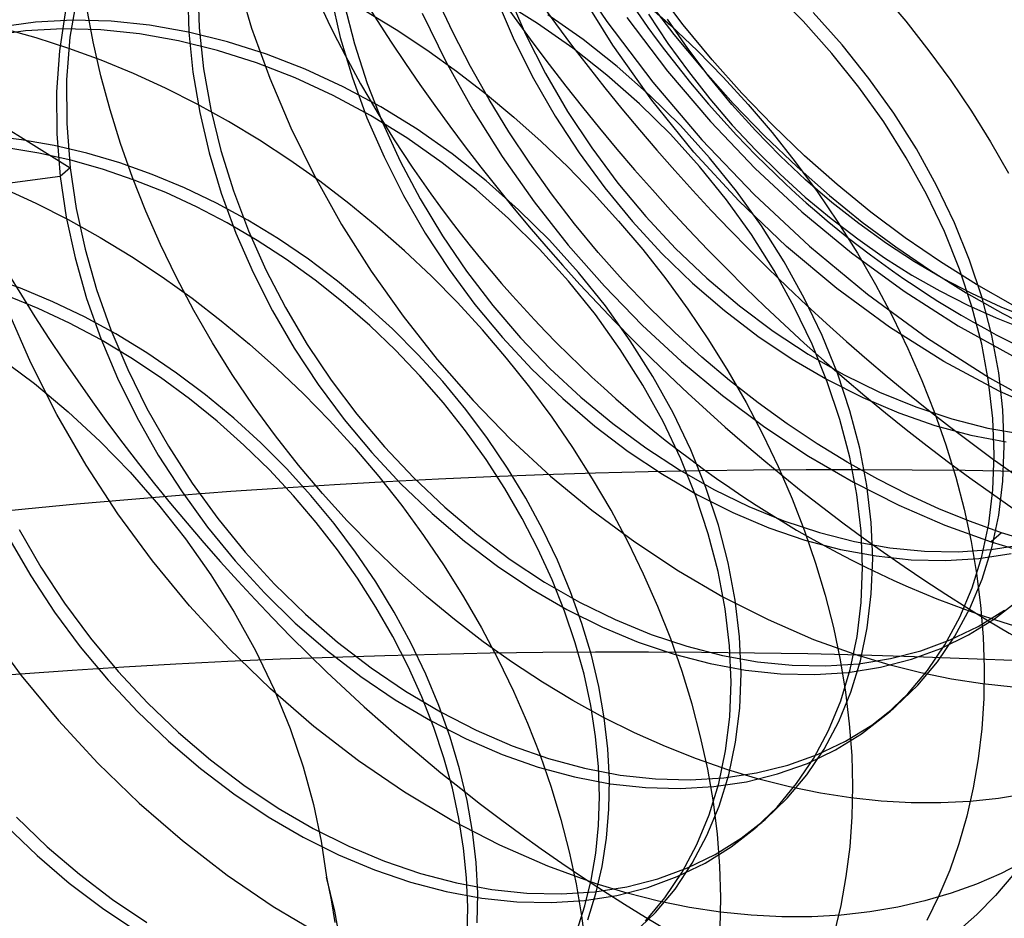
# Model space of a CAD drawing. Header units: millimetres. Extents: x -24 to 80, y -43 to 164.
# Tile 116 of 223: x 3.52 to 5.39, y 119.96 to 121.67. Entities that reach past the tile are written whole.
import ezdxf

# ---------------------------------------------------------------- set-up
doc = ezdxf.new("R2010")
doc.units = ezdxf.units.MM
doc.layers.add('MAIN-1', color=7, linetype='Continuous')
doc.layers.add('MAIN-2', color=7, linetype='Continuous')

msp = doc.modelspace()

# ---------------------------------------------------------------- linework, layer by layer
at = {"layer": 'MAIN-1'}
for centre, major_axis, start_param, end_param in [((10.2489, 101.4321), (-15.7117, 18.1423), -0.749019, -0.179729), ((9.8489, 101.0857), (15.7117, -18.1423), 2.392574, 2.961864), ((9.8489, 101.0857), (-14.0751, 16.2525), -0.719135, 0.00002)]:
    msp.add_ellipse(centre, major_axis=major_axis, ratio=0.75, start_param=start_param, end_param=end_param, dxfattribs=at)
at = {"layer": 'MAIN-2'}
for p, q in [((4.5587, 121.7839), (4.6395, 121.6636)), ((3.9363, 121.7468), (3.965, 121.6507)), ((3.8439, 121.7182), (3.846, 121.6431)), ((3.8629, 121.7273), (3.8657, 121.651)), ((4.4525, 121.715), (4.4855, 121.639)), ((4.6509, 121.6181), (4.5841, 121.7259)), ((4.7848, 121.657), (4.7325, 121.7261)), ((5.0124, 121.6638), (4.954, 121.7219)), ((5.1616, 121.7181), (5.2076, 121.6637)), ((3.6333, 121.7118), (3.6201, 121.6335)), ((4.1158, 121.7095), (4.1335, 121.6328)), ((4.141, 121.6968), (4.1605, 121.6211)), ((4.3481, 121.6419), (4.3178, 121.7065)), ((4.4316, 121.703), (4.4638, 121.6281)), ((4.5083, 121.6596), (4.4391, 121.7024)), ((4.7089, 121.7018), (4.761, 121.6557)), ((4.715, 121.707), (4.7668, 121.6389)), ((3.6118, 121.6839), (3.6, 121.6079)), ((3.6641, 121.6245), (3.6522, 121.6893)), ((4.1803, 121.6843), (4.2396, 121.648)), ((4.2889, 121.6791), (4.3343, 121.5863)), ((4.7188, 121.6774), (4.7557, 121.6218)), ((5.0865, 121.6192), (5.0315, 121.6803)), ((3.5547, 121.6619), (3.4854, 121.6527)), ((3.6257, 121.6657), (3.5547, 121.6619)), ((3.6981, 121.6638), (3.6257, 121.6657)), ((3.7714, 121.6563), (3.6981, 121.6638)), ((4.5754, 121.6125), (4.5083, 121.6596)), ((4.5945, 121.6291), (4.5274, 121.6761)), ((4.6395, 121.6636), (4.7269, 121.5483)), ((4.6776, 121.6712), (4.755, 121.569)), ((4.7934, 121.612), (4.7548, 121.6678)), ((5.0673, 121.6026), (5.0124, 121.6638)), ((5.2076, 121.6637), (5.2514, 121.6079)), ((3.5355, 121.6454), (3.4662, 121.6361)), ((3.5562, 121.6321), (3.4944, 121.6492)), ((3.6066, 121.6491), (3.5355, 121.6454)), ((3.6789, 121.6473), (3.6066, 121.6491)), ((3.7523, 121.6398), (3.6789, 121.6473)), ((3.8263, 121.6268), (3.7523, 121.6398)), ((3.8454, 121.6433), (3.7714, 121.6563)), ((3.9196, 121.625), (3.8454, 121.6433)), ((3.846, 121.6431), (3.8536, 121.5671)), ((3.8657, 121.651), (3.874, 121.5737)), ((3.965, 121.6507), (3.9995, 121.5555)), ((4.2396, 121.648), (4.2977, 121.6095)), ((4.3809, 121.5781), (4.3481, 121.6419)), ((4.761, 121.6557), (4.8116, 121.6076)), ((4.8395, 121.5905), (4.7848, 121.657)), ((3.6179, 121.6122), (3.5562, 121.6321)), ((3.6201, 121.6335), (3.6137, 121.5527)), ((3.6788, 121.5599), (3.6641, 121.6245)), ((3.9004, 121.6084), (3.8263, 121.6268)), ((3.9935, 121.6015), (3.9196, 121.625)), ((4.1335, 121.6328), (4.1564, 121.5564)), ((4.1605, 121.6211), (4.1848, 121.5458)), ((4.4638, 121.6281), (4.5006, 121.5548)), ((4.4855, 121.639), (4.5231, 121.5648)), ((4.6591, 121.5781), (4.5945, 121.6291)), ((4.7557, 121.6218), (4.7946, 121.5681)), ((4.7668, 121.6389), (4.8218, 121.5725)), ((3.6, 121.6079), (3.5944, 121.5298)), ((3.6794, 121.5896), (3.6179, 121.6122)), ((3.9744, 121.5849), (3.9004, 121.6084)), ((4.2977, 121.6095), (4.3544, 121.5689)), ((4.64, 121.5616), (4.5754, 121.6125)), ((4.725, 121.514), (4.6509, 121.6181)), ((4.8342, 121.558), (4.7934, 121.612)), ((4.8116, 121.6076), (4.8607, 121.5576)), ((5.1185, 121.5387), (5.0673, 121.6026)), ((5.1376, 121.5553), (5.0865, 121.6192)), ((5.2514, 121.6079), (5.2929, 121.5511)), ((3.7407, 121.5644), (3.6794, 121.5896)), ((4.0477, 121.5563), (3.9744, 121.5849)), ((4.0669, 121.5729), (3.9935, 121.6015)), ((4.3343, 121.5863), (4.3851, 121.4955)), ((4.8962, 121.5269), (4.8395, 121.5905)), ((3.8536, 121.5671), (3.8665, 121.4905)), ((3.874, 121.5737), (3.8878, 121.496)), ((4.1392, 121.5395), (4.0669, 121.5729)), ((4.3544, 121.5689), (4.4095, 121.5263)), ((4.4161, 121.5154), (4.3809, 121.5781)), ((4.5231, 121.5648), (4.5651, 121.4927)), ((4.721, 121.5236), (4.6591, 121.5781)), ((4.755, 121.569), (4.8367, 121.4734)), ((4.7946, 121.5681), (4.8354, 121.5164)), ((4.8218, 121.5725), (4.8798, 121.5078)), ((3.6137, 121.5527), (3.6139, 121.4697)), ((3.6962, 121.4956), (3.6788, 121.5599)), ((3.8014, 121.5365), (3.7407, 121.5644)), ((3.9995, 121.5555), (4.0396, 121.4615)), ((4.1201, 121.5229), (4.0477, 121.5563)), ((4.1564, 121.5564), (4.1842, 121.4806)), ((4.5006, 121.5548), (4.5417, 121.4833)), ((4.7019, 121.507), (4.64, 121.5616)), ((4.7269, 121.5483), (4.8203, 121.4387)), ((4.8771, 121.506), (4.8342, 121.558)), ((4.8607, 121.5576), (4.9081, 121.5058)), ((5.1847, 121.4892), (5.1376, 121.5553)), ((5.2929, 121.5511), (5.332, 121.4932)), ((3.5944, 121.5298), (3.595, 121.4498)), ((3.8617, 121.5061), (3.8014, 121.5365)), ((4.2102, 121.5014), (4.1392, 121.5395)), ((4.1848, 121.5458), (4.2139, 121.4714)), ((5.1656, 121.4726), (5.1185, 121.5387)), ((3.3945, 121.5261), (3.6207, 121.3852)), ((4.191, 121.4848), (4.1201, 121.5229)), ((4.4095, 121.5263), (4.463, 121.4818)), ((4.4536, 121.4539), (4.4161, 121.5154)), ((4.7797, 121.4656), (4.721, 121.5236)), ((4.8052, 121.4151), (4.725, 121.514)), ((4.8354, 121.5164), (4.878, 121.4667)), ((4.9548, 121.4662), (4.8962, 121.5269)), ((3.7162, 121.4314), (3.6962, 121.4956)), ((3.9213, 121.4732), (3.8617, 121.5061)), ((3.8665, 121.4905), (3.8845, 121.4138)), ((3.8878, 121.496), (3.9068, 121.4185)), ((4.2793, 121.4587), (4.2102, 121.5014)), ((4.3851, 121.4955), (4.4409, 121.4069)), ((4.5651, 121.4927), (4.6111, 121.4231)), ((4.7605, 121.4491), (4.7019, 121.507)), ((4.9219, 121.456), (4.8771, 121.506)), ((4.8798, 121.5078), (4.94, 121.4457)), ((4.9081, 121.5058), (4.9537, 121.4522)), ((5.332, 121.4932), (5.3686, 121.4346)), ((3.9801, 121.4377), (3.9213, 121.4732)), ((4.1842, 121.4806), (4.2167, 121.406)), ((4.2601, 121.4421), (4.191, 121.4848)), ((4.2139, 121.4714), (4.2475, 121.3981)), ((4.463, 121.4818), (4.515, 121.4354)), ((4.5417, 121.4833), (4.5869, 121.414)), ((4.8367, 121.4734), (4.9217, 121.3844)), ((5.2085, 121.4046), (5.1656, 121.4726)), ((5.2277, 121.4212), (5.1847, 121.4892)), ((3.6139, 121.4697), (3.6206, 121.3852)), ((4.0396, 121.4615), (4.0852, 121.3688)), ((4.3462, 121.4117), (4.2793, 121.4587)), ((4.4932, 121.394), (4.4536, 121.4539)), ((4.8349, 121.4047), (4.7797, 121.4656)), ((4.878, 121.4667), (4.9224, 121.419)), ((4.9686, 121.4083), (4.9219, 121.456)), ((5.0151, 121.4083), (4.9548, 121.4662)), ((3.5278, 121.4389), (3.466, 121.446)), ((3.59, 121.428), (3.5278, 121.4389)), ((3.595, 121.4498), (3.6016, 121.3687)), ((4.0379, 121.3998), (3.9801, 121.4377)), ((4.3271, 121.3951), (4.2601, 121.4421)), ((4.515, 121.4354), (4.5655, 121.387)), ((4.8157, 121.3881), (4.7605, 121.4491)), ((4.8203, 121.4387), (4.9196, 121.3348)), ((4.94, 121.4457), (5.0013, 121.3871)), ((4.9537, 121.4522), (4.9974, 121.3971)), ((5.3686, 121.4346), (5.4028, 121.3753)), ((3.5608, 121.4135), (3.5, 121.4236)), ((3.6523, 121.4133), (3.59, 121.428)), ((3.7389, 121.3673), (3.7162, 121.4314)), ((3.9068, 121.4185), (3.9308, 121.3415)), ((4.6111, 121.4231), (4.6608, 121.3563)), ((4.8905, 121.3226), (4.8052, 121.4151)), ((4.9224, 121.419), (4.9687, 121.3734)), ((5.2661, 121.3517), (5.2277, 121.4212)), ((3.6216, 121.3999), (3.5608, 121.4135)), ((3.6822, 121.3827), (3.6216, 121.3999)), ((3.7146, 121.395), (3.6523, 121.4133)), ((3.8845, 121.4138), (3.9075, 121.3373)), ((4.0945, 121.3598), (4.0379, 121.3998)), ((4.2167, 121.406), (4.2537, 121.3328)), ((4.2475, 121.3981), (4.2855, 121.3264)), ((4.4106, 121.3606), (4.3462, 121.4117)), ((4.4409, 121.4069), (4.5016, 121.3211)), ((4.5869, 121.414), (4.6358, 121.3474)), ((4.8862, 121.3411), (4.8349, 121.4047)), ((5.017, 121.3628), (4.9686, 121.4083)), ((4.9974, 121.3971), (5.039, 121.3404)), ((5.0772, 121.3535), (5.0151, 121.4083)), ((5.247, 121.3351), (5.2085, 121.4046)), ((3.6207, 121.3852), (3.6016, 121.3687)), ((3.6207, 121.3852), (3.6322, 121.3082)), ((3.7423, 121.3622), (3.6822, 121.3827)), ((3.7765, 121.373), (3.7146, 121.395)), ((4.3915, 121.344), (4.3271, 121.3951)), ((4.5348, 121.3358), (4.4932, 121.394)), ((4.5655, 121.387), (4.6146, 121.3365)), ((4.8671, 121.3245), (4.8157, 121.3881)), ((4.9217, 121.3844), (5.0103, 121.3017)), ((5.0013, 121.3871), (5.0627, 121.3328)), ((3.6016, 121.3687), (3.1444, 121.3095)), ((3.6016, 121.3687), (3.6131, 121.2917)), ((3.7641, 121.3034), (3.7389, 121.3673)), ((3.8019, 121.3383), (3.7423, 121.3622)), ((3.8379, 121.3474), (3.7765, 121.373)), ((4.0852, 121.3688), (4.1361, 121.2778)), ((4.1498, 121.3176), (4.0945, 121.3598)), ((4.4722, 121.3059), (4.4106, 121.3606)), ((4.9687, 121.3734), (5.0166, 121.3299)), ((5.0671, 121.3198), (5.017, 121.3628)), ((3.4935, 121.3469), (3.5553, 121.3183)), ((3.8985, 121.3185), (3.8379, 121.3474)), ((3.9308, 121.3415), (3.9594, 121.2659)), ((4.4531, 121.2893), (4.3915, 121.344)), ((4.6358, 121.3474), (4.6882, 121.2837)), ((4.6608, 121.3563), (4.7137, 121.2928)), ((4.9334, 121.2751), (4.8862, 121.3411)), ((5.039, 121.3404), (5.0784, 121.2825)), ((5.1409, 121.3015), (5.0772, 121.3535)), ((5.2998, 121.2811), (5.2661, 121.3517)), ((3.8607, 121.3113), (3.8019, 121.3383)), ((3.9075, 121.3373), (3.9353, 121.2616)), ((4.2537, 121.3328), (4.2948, 121.2615)), ((4.2855, 121.3264), (4.3275, 121.2565)), ((4.5783, 121.2793), (4.5348, 121.3358)), ((4.6146, 121.3365), (4.6621, 121.2842)), ((4.9143, 121.2585), (4.8671, 121.3245)), ((4.981, 121.2363), (4.8905, 121.3226)), ((4.9196, 121.3348), (5.0246, 121.2369)), ((5.0166, 121.3299), (5.0658, 121.2889)), ((5.0627, 121.3328), (5.1248, 121.2824)), ((5.2807, 121.2646), (5.247, 121.3351)), ((3.5553, 121.3183), (3.6166, 121.2871)), ((3.6322, 121.3082), (3.6489, 121.231)), ((3.792, 121.2399), (3.7641, 121.3034)), ((3.9187, 121.281), (3.8607, 121.3113)), ((3.958, 121.2861), (3.8985, 121.3185)), ((4.2035, 121.2735), (4.1498, 121.3176)), ((4.5307, 121.2478), (4.4722, 121.3059)), ((4.5016, 121.3211), (4.5665, 121.2387)), ((5.1183, 121.2794), (5.0671, 121.3198)), ((3.6131, 121.2917), (3.6298, 121.2145)), ((3.6166, 121.2871), (3.6772, 121.2533)), ((4.0163, 121.2506), (3.958, 121.2861)), ((4.5116, 121.2312), (4.4531, 121.2893)), ((4.6621, 121.2842), (4.7079, 121.2301)), ((4.7137, 121.2928), (4.77, 121.2325)), ((5.0103, 121.3017), (5.1045, 121.2239)), ((5.0658, 121.2889), (5.1161, 121.2505)), ((5.2064, 121.2526), (5.1409, 121.3015)), ((3.9757, 121.2476), (3.9187, 121.281)), ((3.9594, 121.2659), (3.9923, 121.192)), ((4.1361, 121.2778), (4.192, 121.1892)), ((4.2557, 121.2275), (4.2035, 121.2735)), ((4.6234, 121.2248), (4.5783, 121.2793)), ((4.6882, 121.2837), (4.7437, 121.2233)), ((4.9763, 121.2071), (4.9334, 121.2751)), ((5.0784, 121.2825), (5.1155, 121.2235)), ((5.1707, 121.2418), (5.1183, 121.2794)), ((5.1248, 121.2824), (5.1885, 121.2351)), ((5.3286, 121.2099), (5.2998, 121.2811)), ((3.6772, 121.2533), (3.7367, 121.2169)), ((3.9353, 121.2616), (3.9678, 121.1869)), ((4.0316, 121.2111), (3.9757, 121.2476)), ((4.0731, 121.2119), (4.0163, 121.2506)), ((4.2948, 121.2615), (4.34, 121.1925)), ((4.3275, 121.2565), (4.3734, 121.189)), ((4.5857, 121.1868), (4.5307, 121.2478)), ((4.9572, 121.1906), (4.9143, 121.2585)), ((5.1161, 121.2505), (5.1672, 121.2148)), ((5.2735, 121.2066), (5.2064, 121.2526)), ((5.3095, 121.1933), (5.2807, 121.2646)), ((3.6489, 121.231), (3.6708, 121.1541)), ((3.8224, 121.177), (3.792, 121.2399)), ((4.5666, 121.1702), (4.5116, 121.2312)), ((4.5665, 121.2387), (4.6351, 121.1605)), ((4.7079, 121.2301), (4.7517, 121.1744)), ((4.77, 121.2325), (4.8294, 121.1759)), ((5.0766, 121.1562), (4.981, 121.2363)), ((5.0246, 121.2369), (5.1348, 121.1456)), ((5.224, 121.2071), (5.1707, 121.2418)), ((5.1885, 121.2351), (5.2544, 121.1902)), ((3.6298, 121.2145), (3.6517, 121.1375)), ((3.7367, 121.2169), (3.7951, 121.1783)), ((4.086, 121.1718), (4.0316, 121.2111)), ((4.1283, 121.1704), (4.0731, 121.2119)), ((4.3065, 121.1795), (4.2557, 121.2275)), ((4.6702, 121.1722), (4.6234, 121.2248)), ((4.7437, 121.2233), (4.8022, 121.1667)), ((5.1045, 121.2239), (5.2045, 121.1509)), ((5.1155, 121.2235), (5.15, 121.1637)), ((5.1672, 121.2148), (5.2192, 121.1819)), ((5.3523, 121.1383), (5.3286, 121.2099)), ((3.9923, 121.192), (4.0294, 121.1201)), ((4.34, 121.1925), (4.389, 121.1262)), ((5.0147, 121.1376), (4.9763, 121.2071)), ((5.2781, 121.1754), (5.224, 121.2071)), ((5.3419, 121.1639), (5.2735, 121.2066)), ((5.3332, 121.1218), (5.3095, 121.1933)), ((3.5259, 121.1567), (3.464, 121.1787)), ((3.7951, 121.1783), (3.852, 121.1376)), ((3.8553, 121.1147), (3.8224, 121.177)), ((3.9678, 121.1869), (4.0047, 121.1138)), ((4.192, 121.1892), (4.2526, 121.1035)), ((4.3558, 121.1295), (4.3065, 121.1795)), ((4.3734, 121.189), (4.4229, 121.1242)), ((4.6371, 121.1231), (4.5857, 121.1868)), ((4.7186, 121.1215), (4.6702, 121.1722)), ((4.7517, 121.1744), (4.7934, 121.1173)), ((4.8294, 121.1759), (4.8916, 121.1233)), ((4.9956, 121.1211), (4.9572, 121.1906)), ((5.2192, 121.1819), (5.2719, 121.1519)), ((5.2544, 121.1902), (5.3224, 121.1478)), ((5.3329, 121.1466), (5.2781, 121.1754)), ((3.5873, 121.1311), (3.5259, 121.1567)), ((3.6708, 121.1541), (3.6978, 121.0778)), ((4.1387, 121.13), (4.086, 121.1718)), ((4.1815, 121.1262), (4.1283, 121.1704)), ((4.6179, 121.1066), (4.5666, 121.1702)), ((4.6351, 121.1605), (4.7068, 121.0868)), ((4.8022, 121.1667), (4.8632, 121.1142)), ((5.1765, 121.083), (5.0766, 121.1562)), ((5.15, 121.1637), (5.1821, 121.1033)), ((5.411, 121.1249), (5.3419, 121.1639)), ((3.5599, 121.1183), (3.4997, 121.1429)), ((3.6517, 121.1375), (3.6787, 121.0612)), ((3.852, 121.1376), (3.9074, 121.0951)), ((5.0485, 121.0671), (5.0147, 121.1376)), ((5.1348, 121.1456), (5.249, 121.0619)), ((5.2045, 121.1509), (5.3072, 121.0851)), ((5.2719, 121.1519), (5.3251, 121.1246)), ((5.3224, 121.1478), (5.3916, 121.1086)), ((5.3883, 121.121), (5.3329, 121.1466)), ((5.3707, 121.0669), (5.3523, 121.1383)), ((3.6194, 121.0904), (3.5599, 121.1183)), ((3.6479, 121.1022), (3.5873, 121.1311)), ((4.0294, 121.1201), (4.0707, 121.0502)), ((4.1894, 121.0858), (4.1387, 121.13)), ((4.2328, 121.0796), (4.1815, 121.1262)), ((4.4035, 121.0777), (4.3558, 121.1295)), ((4.389, 121.1262), (4.4415, 121.063)), ((4.4229, 121.1242), (4.4757, 121.0626)), ((4.6843, 121.0572), (4.6371, 121.1231)), ((4.7686, 121.0728), (4.7186, 121.1215)), ((4.7934, 121.1173), (4.8328, 121.059)), ((4.8916, 121.1233), (4.9559, 121.0752)), ((5.0294, 121.0505), (4.9956, 121.1211)), ((5.3251, 121.1246), (5.3789, 121.1004)), ((5.3516, 121.0504), (5.3332, 121.1218)), ((5.444, 121.0985), (5.3883, 121.121)), ((3.5458, 121.0151), (3.5023, 121.1154)), ((3.7075, 121.0699), (3.6479, 121.1022)), ((3.8906, 121.0534), (3.8553, 121.1147)), ((4.0047, 121.1138), (4.046, 121.0427)), ((4.2526, 121.1035), (4.3173, 121.0214)), ((4.6652, 121.0407), (4.6179, 121.1066)), ((4.8632, 121.1142), (4.9265, 121.0659)), ((5.1821, 121.1033), (5.2115, 121.0425)), ((5.3789, 121.1004), (5.4329, 121.0791)), ((5.3916, 121.1086), (5.461, 121.0733)), ((3.678, 121.0592), (3.6194, 121.0904)), ((3.9074, 121.0951), (3.961, 121.0508)), ((4.2381, 121.0392), (4.1894, 121.0858)), ((4.2817, 121.0306), (4.2328, 121.0796)), ((4.7068, 121.0868), (4.7817, 121.0175)), ((5.2796, 121.0178), (5.1765, 121.083)), ((5.3072, 121.0851), (5.4104, 121.0284)), ((3.6787, 121.0612), (3.7106, 120.9859)), ((3.6978, 121.0778), (3.7297, 121.0025)), ((3.7658, 121.0344), (3.7075, 121.0699)), ((4.4494, 121.0241), (4.4035, 121.0777)), ((4.4415, 121.063), (4.4973, 121.0032)), ((4.4757, 121.0626), (4.5316, 121.0045)), ((4.82, 121.0261), (4.7686, 121.0728)), ((4.9265, 121.0659), (4.9917, 121.0222)), ((4.9559, 121.0752), (5.022, 121.0318)), ((5.0775, 120.9958), (5.0485, 121.0671)), ((5.249, 121.0619), (5.3665, 120.9864)), ((5.3839, 120.996), (5.3707, 121.0669)), ((3.7357, 121.0248), (3.678, 121.0592)), ((3.9283, 120.9931), (3.8906, 121.0534)), ((3.961, 121.0508), (4.0131, 121.0045)), ((4.046, 121.0427), (4.0914, 120.9739)), ((4.0707, 121.0502), (4.1161, 120.9825)), ((4.7273, 120.9894), (4.6843, 121.0572)), ((4.8328, 121.059), (4.8698, 120.9998)), ((5.0583, 120.9792), (5.0294, 121.0505)), ((5.2115, 121.0425), (5.2382, 120.9815)), ((5.3647, 120.9795), (5.3516, 121.0504)), ((3.483, 121.0274), (3.5529, 120.9756)), ((3.7921, 120.9873), (3.7357, 121.0248)), ((3.8227, 120.9958), (3.7658, 121.0344)), ((4.2848, 120.9902), (4.2381, 121.0392)), ((4.3282, 120.9795), (4.2817, 121.0306)), ((4.4935, 120.9689), (4.4494, 121.0241)), ((4.7081, 120.9729), (4.6652, 121.0407)), ((4.8729, 120.9815), (4.82, 121.0261)), ((5.022, 121.0318), (5.0894, 120.9932)), ((3.5954, 120.9167), (3.5458, 121.0151)), ((4.0131, 121.0045), (4.0637, 120.9562)), ((4.3173, 121.0214), (4.3857, 120.9434)), ((4.5316, 121.0045), (4.5901, 120.9501)), ((4.7817, 121.0175), (4.8595, 120.9528)), ((4.9917, 121.0222), (5.0582, 120.9832)), ((5.385, 120.961), (5.2796, 121.0178)), ((3.7106, 120.9859), (3.7471, 120.9121)), ((3.7297, 121.0025), (3.7662, 120.9286)), ((3.8469, 120.947), (3.7921, 120.9873)), ((3.8778, 120.9543), (3.8227, 120.9958)), ((3.9683, 120.9341), (3.9283, 120.9931)), ((4.3293, 120.939), (4.2848, 120.9902)), ((4.4973, 121.0032), (4.5559, 120.9471)), ((4.7656, 120.9201), (4.7273, 120.9894)), ((4.8698, 120.9998), (4.9042, 120.9397)), ((5.1015, 120.9242), (5.0775, 120.9958)), ((5.0894, 120.9932), (5.1576, 120.9597)), ((5.3665, 120.9864), (5.4869, 120.9194)), ((5.3918, 120.9261), (5.3839, 120.996)), ((3.5529, 120.9756), (3.617, 120.9218)), ((4.0914, 120.9739), (4.1406, 120.9078)), ((4.1161, 120.9825), (4.1652, 120.9175)), ((4.372, 120.9265), (4.3282, 120.9795)), ((4.5356, 120.9121), (4.4935, 120.9689)), ((4.7464, 120.9035), (4.7081, 120.9729)), ((4.9271, 120.9392), (4.8729, 120.9815)), ((5.0582, 120.9832), (5.1258, 120.949)), ((5.0823, 120.9076), (5.0583, 120.9792)), ((5.2382, 120.9815), (5.2623, 120.9205)), ((5.3727, 120.9095), (5.3647, 120.9795)), ((3.9311, 120.9102), (3.8778, 120.9543)), ((4.0637, 120.9562), (4.1129, 120.9058)), ((4.5901, 120.9501), (4.6509, 120.8998)), ((4.8595, 120.9528), (4.94, 120.8929)), ((5.1258, 120.949), (5.194, 120.92)), ((5.1576, 120.9597), (5.2263, 120.9315)), ((5.4918, 120.9131), (5.385, 120.961)), ((3.8997, 120.9042), (3.8469, 120.947)), ((4.0103, 120.8766), (3.9683, 120.9341)), ((4.3712, 120.886), (4.3293, 120.939)), ((4.3857, 120.9434), (4.4576, 120.8697)), ((4.5559, 120.9471), (4.6171, 120.8949)), ((4.9042, 120.9397), (4.936, 120.8791)), ((4.9824, 120.8991), (4.9271, 120.9392)), ((5.2263, 120.9315), (5.295, 120.9086)), ((3.6507, 120.8209), (3.5954, 120.9167)), ((3.617, 120.9218), (3.6773, 120.8658)), ((3.7471, 120.9121), (3.7879, 120.84)), ((3.7662, 120.9286), (3.8071, 120.8566)), ((4.1652, 120.9175), (4.2177, 120.8554)), ((4.4129, 120.8717), (4.372, 120.9265)), ((4.5754, 120.8541), (4.5356, 120.9121)), ((4.7991, 120.8496), (4.7656, 120.9201)), ((5.1203, 120.8528), (5.1015, 120.9242)), ((5.194, 120.92), (5.2624, 120.8961)), ((5.2623, 120.9205), (5.2836, 120.8594)), ((5.3945, 120.8574), (5.3918, 120.9261)), ((3.9504, 120.859), (3.8997, 120.9042)), ((3.9823, 120.8635), (3.9311, 120.9102)), ((4.1129, 120.9058), (4.1606, 120.8534)), ((4.1406, 120.9078), (4.1934, 120.8448)), ((4.6171, 120.8949), (4.6804, 120.8469)), ((4.6509, 120.8998), (4.7135, 120.8536)), ((4.78, 120.833), (4.7464, 120.9035)), ((4.94, 120.8929), (5.0229, 120.838)), ((5.0389, 120.8615), (4.9824, 120.8991)), ((5.1012, 120.8362), (5.0823, 120.9076)), ((5.2624, 120.8961), (5.3307, 120.8777)), ((5.295, 120.9086), (5.3634, 120.8912)), ((5.3753, 120.8409), (5.3727, 120.9095)), ((4.0542, 120.8208), (4.0103, 120.8766)), ((4.4103, 120.8316), (4.3712, 120.886)), ((4.936, 120.8791), (4.9651, 120.8182)), ((5.3307, 120.8777), (5.3983, 120.8649)), ((5.3634, 120.8912), (5.4309, 120.8795)), ((3.6773, 120.8658), (3.7343, 120.8072)), ((3.8071, 120.8566), (3.852, 120.7868)), ((3.9988, 120.8118), (3.9504, 120.859)), ((4.0312, 120.8144), (3.9823, 120.8635)), ((4.2177, 120.8554), (4.2733, 120.7965)), ((4.4509, 120.8154), (4.4129, 120.8717)), ((4.4576, 120.8697), (4.5329, 120.8002)), ((4.6128, 120.795), (4.5754, 120.8541)), ((5.0961, 120.8264), (5.0389, 120.8615)), ((5.2836, 120.8594), (5.3023, 120.7982)), ((5.3919, 120.7906), (5.3945, 120.8574)), ((3.7879, 120.84), (3.8329, 120.7702)), ((4.1606, 120.8534), (4.2064, 120.7994)), ((4.1934, 120.8448), (4.2493, 120.785)), ((4.6804, 120.8469), (4.7455, 120.8034)), ((4.7135, 120.8536), (4.7777, 120.8118)), ((4.8278, 120.7783), (4.7991, 120.8496)), ((5.0229, 120.838), (5.1079, 120.7885)), ((5.1147, 120.7653), (5.1012, 120.8362)), ((5.1338, 120.7819), (5.1203, 120.8528)), ((5.3728, 120.774), (5.3753, 120.8409)), ((3.7112, 120.7282), (3.6507, 120.8209)), ((4.0998, 120.767), (4.0542, 120.8208)), ((4.4462, 120.7762), (4.4103, 120.8316)), ((4.8087, 120.7618), (4.78, 120.833)), ((4.9651, 120.8182), (4.9915, 120.7571)), ((5.1541, 120.794), (5.0961, 120.8264)), ((3.7343, 120.8072), (3.7883, 120.7456)), ((4.0447, 120.7627), (3.9988, 120.8118)), ((4.0778, 120.7633), (4.0312, 120.8144)), ((4.2064, 120.7994), (4.2501, 120.7439)), ((4.4858, 120.7579), (4.4509, 120.8154)), ((4.5329, 120.8002), (4.6114, 120.7352)), ((4.7455, 120.8034), (4.8119, 120.7645)), ((4.7777, 120.8118), (4.843, 120.7746)), ((5.3023, 120.7982), (5.3182, 120.7371)), ((3.852, 120.7868), (3.9008, 120.7196)), ((4.2493, 120.785), (4.3079, 120.7289)), ((4.2733, 120.7965), (4.3318, 120.7411)), ((4.6477, 120.7352), (4.6128, 120.795)), ((5.1079, 120.7885), (5.1942, 120.7447)), ((5.1419, 120.712), (5.1338, 120.7819)), ((5.2125, 120.7644), (5.1541, 120.794)), ((5.3841, 120.7258), (5.3919, 120.7906)), ((3.8329, 120.7702), (3.8816, 120.703)), ((4.0879, 120.712), (4.0447, 120.7627)), ((4.1216, 120.7103), (4.0778, 120.7633)), ((4.1468, 120.7152), (4.0998, 120.767)), ((4.4791, 120.7196), (4.4462, 120.7762)), ((4.8324, 120.6902), (4.8087, 120.7618)), ((4.8119, 120.7645), (4.8793, 120.7306)), ((4.8515, 120.7068), (4.8278, 120.7783)), ((4.843, 120.7746), (4.9093, 120.7422)), ((5.1227, 120.6954), (5.1147, 120.7653)), ((5.2712, 120.7375), (5.2125, 120.7644)), ((5.3649, 120.7093), (5.3728, 120.774)), ((3.7883, 120.7456), (3.8395, 120.6808)), ((4.2501, 120.7439), (4.2916, 120.6872)), ((4.5176, 120.6994), (4.4858, 120.7579)), ((4.9093, 120.7422), (4.9761, 120.7148)), ((4.9915, 120.7571), (5.0151, 120.696)), ((5.1942, 120.7447), (5.2815, 120.7069)), ((3.7767, 120.639), (3.7112, 120.7282)), ((4.3079, 120.7289), (4.3691, 120.6767)), ((4.3318, 120.7411), (4.3929, 120.6895)), ((4.6114, 120.7352), (4.6926, 120.6749)), ((4.68, 120.6746), (4.6477, 120.7352)), ((4.8793, 120.7306), (4.9473, 120.7019)), ((5.3302, 120.7135), (5.2712, 120.7375)), ((5.3182, 120.7371), (5.3314, 120.676)), ((5.371, 120.6637), (5.3841, 120.7258)), ((3.9008, 120.7196), (3.953, 120.6554)), ((4.1285, 120.6597), (4.0879, 120.712)), ((4.1627, 120.6556), (4.1216, 120.7103)), ((4.1954, 120.6654), (4.1468, 120.7152)), ((4.5089, 120.6619), (4.4791, 120.7196)), ((4.8702, 120.6354), (4.8515, 120.7068)), ((4.9761, 120.7148), (5.0433, 120.6926)), ((5.1446, 120.6434), (5.1419, 120.712)), ((5.2815, 120.7069), (5.3694, 120.6751)), ((5.3893, 120.6924), (5.3302, 120.7135)), ((5.3519, 120.6471), (5.3649, 120.7093)), ((3.5234, 120.6986), (3.5646, 120.6274)), ((3.8816, 120.703), (3.9339, 120.6389)), ((4.2916, 120.6872), (4.3307, 120.6295)), ((4.3929, 120.6895), (4.4562, 120.6419)), ((4.546, 120.6402), (4.5176, 120.6994)), ((4.8511, 120.6188), (4.8324, 120.6902)), ((4.9473, 120.7019), (5.0156, 120.6786)), ((5.0151, 120.696), (5.036, 120.6348)), ((5.0433, 120.6926), (5.1103, 120.6756)), ((5.1255, 120.6268), (5.1227, 120.6954)), ((5.3893, 120.6924), (5.3694, 120.6751)), ((5.4518, 120.6732), (5.3893, 120.6924)), ((3.5043, 120.6821), (3.5455, 120.6108)), ((3.8395, 120.6808), (3.8874, 120.6128)), ((4.3691, 120.6767), (4.4323, 120.6288)), ((4.7096, 120.6136), (4.68, 120.6746)), ((4.6926, 120.6749), (4.7757, 120.6201)), ((5.0156, 120.6786), (5.0836, 120.6607)), ((5.1103, 120.6756), (5.1769, 120.6639)), ((5.3314, 120.676), (5.3419, 120.6152)), ((5.3694, 120.6751), (5.4321, 120.6563)), ((5.3698, 120.6607), (5.4303, 120.6703)), ((3.953, 120.6554), (4.0086, 120.5946)), ((4.1663, 120.6061), (4.1285, 120.6597)), ((4.2007, 120.5994), (4.1627, 120.6556)), ((4.2454, 120.6176), (4.1954, 120.6654)), ((4.5359, 120.603), (4.5089, 120.6619)), ((5.0836, 120.6607), (5.1512, 120.6483)), ((5.1769, 120.6639), (5.2427, 120.6575)), ((5.2427, 120.6575), (5.3072, 120.6564)), ((5.3072, 120.6564), (5.3698, 120.6607)), ((5.3465, 120.6437), (5.4078, 120.6531)), ((5.3527, 120.6044), (5.371, 120.6637)), ((3.8469, 120.5538), (3.7767, 120.639)), ((3.9339, 120.6389), (3.9895, 120.5781)), ((4.4562, 120.6419), (4.5214, 120.5988)), ((4.571, 120.5804), (4.546, 120.6402)), ((4.8837, 120.5645), (4.8702, 120.6354)), ((5.036, 120.6348), (5.0543, 120.5736)), ((5.142, 120.5765), (5.1446, 120.6434)), ((5.1512, 120.6483), (5.2177, 120.6413)), ((5.2177, 120.6413), (5.283, 120.6397)), ((5.283, 120.6397), (5.3465, 120.6437)), ((5.3335, 120.5879), (5.3519, 120.6471)), ((3.5646, 120.6274), (3.6098, 120.5585)), ((3.8874, 120.6128), (3.9319, 120.5419)), ((4.2971, 120.5716), (4.2454, 120.6176)), ((4.3307, 120.6295), (4.3674, 120.5709)), ((4.4323, 120.6288), (4.4973, 120.5854)), ((4.7367, 120.5523), (4.7096, 120.6136)), ((4.7757, 120.6201), (4.8603, 120.5709)), ((4.8646, 120.548), (4.8511, 120.6188)), ((5.1229, 120.5599), (5.1255, 120.6268)), ((5.3419, 120.6152), (5.3495, 120.5548)), ((3.5455, 120.6108), (3.5907, 120.5419)), ((4.0086, 120.5946), (4.0672, 120.5376)), ((4.2013, 120.5513), (4.1663, 120.6061)), ((4.2357, 120.5419), (4.2007, 120.5994)), ((4.5214, 120.5988), (4.5881, 120.5606)), ((4.5596, 120.5434), (4.5359, 120.603)), ((5.3292, 120.5485), (5.3527, 120.6044)), ((3.9895, 120.5781), (4.0481, 120.521)), ((4.4973, 120.5854), (4.5638, 120.5468)), ((4.5925, 120.5203), (4.571, 120.5804)), ((5.1342, 120.5118), (5.142, 120.5765)), ((5.3101, 120.5319), (5.3335, 120.5879)), ((3.6098, 120.5585), (3.6589, 120.4923)), ((4.3502, 120.5276), (4.2971, 120.5716)), ((4.3674, 120.5709), (4.4016, 120.5116)), ((4.5881, 120.5606), (4.6557, 120.5274)), ((4.8603, 120.5709), (4.946, 120.5275)), ((4.8919, 120.4946), (4.8837, 120.5645)), ((5.0543, 120.5736), (5.0699, 120.5122)), ((5.1151, 120.4952), (5.1229, 120.5599)), ((5.3761, 120.5292), (5.4218, 120.5647)), ((3.5907, 120.5419), (3.6398, 120.4757)), ((3.9218, 120.4726), (3.8469, 120.5538)), ((3.9319, 120.5419), (3.9722, 120.4689)), ((4.0672, 120.5376), (4.1284, 120.4846)), ((4.2333, 120.4953), (4.2013, 120.5513)), ((4.2674, 120.4834), (4.2357, 120.5419)), ((4.5798, 120.4835), (4.5596, 120.5434)), ((4.5638, 120.5468), (4.6312, 120.5133)), ((4.761, 120.4907), (4.7367, 120.5523)), ((4.8728, 120.478), (4.8646, 120.548)), ((5.3009, 120.4961), (5.3292, 120.5485)), ((5.3449, 120.5145), (5.3947, 120.5453)), ((5.3495, 120.5548), (5.3543, 120.4951)), ((4.0481, 120.521), (4.1093, 120.4681)), ((4.4048, 120.4856), (4.3502, 120.5276)), ((4.6103, 120.4602), (4.5925, 120.5203)), ((4.6557, 120.5274), (4.7238, 120.4995)), ((4.946, 120.5275), (5.0325, 120.49)), ((5.2817, 120.4796), (5.3101, 120.5319)), ((5.3268, 120.4985), (5.3761, 120.5292)), ((3.4612, 120.5114), (3.5274, 120.4214)), ((4.4016, 120.5116), (4.4333, 120.4517)), ((4.6312, 120.5133), (4.6993, 120.4849)), ((4.7238, 120.4995), (4.7918, 120.4768)), ((5.0699, 120.5122), (5.0828, 120.4508)), ((5.1212, 120.4495), (5.1342, 120.5118)), ((5.292, 120.4889), (5.3449, 120.5145)), ((3.6589, 120.4923), (3.7116, 120.4291)), ((4.1284, 120.4846), (4.1919, 120.4359)), ((4.2624, 120.4384), (4.2333, 120.4953)), ((4.2958, 120.4241), (4.2674, 120.4834)), ((4.4605, 120.4459), (4.4048, 120.4856)), ((4.5964, 120.4237), (4.5798, 120.4835)), ((4.6993, 120.4849), (4.7676, 120.4618)), ((4.7827, 120.429), (4.761, 120.4907)), ((4.8948, 120.4261), (4.8919, 120.4946)), ((5.0325, 120.49), (5.1193, 120.4586)), ((5.1021, 120.4329), (5.1151, 120.4952)), ((5.2363, 120.4685), (5.292, 120.4889)), ((5.2678, 120.4476), (5.3009, 120.4961)), ((5.274, 120.4728), (5.3268, 120.4985)), ((5.3543, 120.4951), (5.3563, 120.4359)), ((3.6398, 120.4757), (3.6924, 120.4126)), ((4.0009, 120.3959), (3.9218, 120.4726)), ((3.9722, 120.4689), (4.0078, 120.3949)), ((4.1093, 120.4681), (4.1727, 120.4193)), ((4.7676, 120.4618), (4.8357, 120.4439)), ((4.7918, 120.4768), (4.8593, 120.4594)), ((4.8757, 120.4095), (4.8728, 120.478)), ((5.1784, 120.4535), (5.2363, 120.4685)), ((5.2181, 120.4523), (5.274, 120.4728)), ((5.2487, 120.431), (5.2817, 120.4796)), ((4.4333, 120.4517), (4.4624, 120.3913)), ((4.5174, 120.4086), (4.4605, 120.4459)), ((4.6245, 120.4004), (4.6103, 120.4602)), ((4.8357, 120.4439), (4.9032, 120.4314)), ((4.8593, 120.4594), (4.926, 120.4474)), ((4.926, 120.4474), (4.9916, 120.4408)), ((5.0558, 120.4395), (5.1181, 120.4438)), ((5.0828, 120.4508), (5.0929, 120.3898)), ((5.1032, 120.39), (5.1212, 120.4495)), ((5.1181, 120.4438), (5.1784, 120.4535)), ((5.1776, 120.4411), (5.1193, 120.4586)), ((5.1594, 120.437), (5.2181, 120.4523)), ((5.2304, 120.4031), (5.2678, 120.4476)), ((3.7116, 120.4291), (3.7674, 120.3694)), ((4.1919, 120.4359), (4.2572, 120.3917)), ((4.2883, 120.3808), (4.2624, 120.4384)), ((4.3208, 120.3643), (4.2958, 120.4241)), ((4.8017, 120.3671), (4.7827, 120.429)), ((4.8923, 120.3593), (4.8948, 120.4261)), ((4.9032, 120.4314), (4.9697, 120.4244)), ((4.9697, 120.4244), (5.0349, 120.423)), ((4.9916, 120.4408), (5.0558, 120.4395)), ((5.0349, 120.423), (5.0982, 120.4272)), ((5.0841, 120.3734), (5.1021, 120.4329)), ((5.0982, 120.4272), (5.1594, 120.437)), ((5.2361, 120.4263), (5.1776, 120.4411)), ((5.2112, 120.3865), (5.2487, 120.431)), ((5.2946, 120.4144), (5.2361, 120.4263)), ((5.3563, 120.4359), (5.3554, 120.3775)), ((3.5274, 120.4214), (3.5983, 120.3356)), ((3.6924, 120.4126), (3.7483, 120.3528)), ((4.1727, 120.4193), (4.238, 120.3751)), ((4.575, 120.3739), (4.5174, 120.4086)), ((4.6092, 120.3643), (4.5964, 120.4237)), ((4.8731, 120.3428), (4.8757, 120.4095)), ((5.353, 120.4054), (5.2946, 120.4144)), ((5.4111, 120.3993), (5.353, 120.4054)), ((4.0832, 120.3246), (4.0009, 120.3959)), ((4.0078, 120.3949), (4.0381, 120.321)), ((4.2572, 120.3917), (4.3239, 120.3521)), ((4.4624, 120.3913), (4.489, 120.3307)), ((4.6349, 120.3409), (4.6245, 120.4004)), ((5.0802, 120.3338), (5.1032, 120.39)), ((5.0929, 120.3898), (5.1002, 120.3294)), ((5.1887, 120.363), (5.2304, 120.4031)), ((3.7674, 120.3694), (3.8262, 120.3133)), ((4.238, 120.3751), (4.3048, 120.3356)), ((4.311, 120.3229), (4.2883, 120.3808)), ((4.6333, 120.3419), (4.575, 120.3739)), ((5.061, 120.3172), (5.0841, 120.3734)), ((5.1696, 120.3464), (5.2112, 120.3865)), ((5.3554, 120.3775), (5.3516, 120.3199)), ((3.7483, 120.3528), (3.807, 120.2967)), ((4.3423, 120.3042), (4.3208, 120.3643)), ((4.3239, 120.3521), (4.3917, 120.3175)), ((4.6183, 120.3056), (4.6092, 120.3643)), ((4.8179, 120.3051), (4.8017, 120.3671)), ((4.8843, 120.2947), (4.8923, 120.3593)), ((5.1428, 120.3273), (5.1887, 120.363)), ((5.1728, 120.3492), (5.1744, 120.3506)), ((5.1744, 120.3506), (5.176, 120.3519)), ((5.176, 120.3519), (5.1775, 120.3533)), ((5.1775, 120.3533), (5.1791, 120.3547)), ((5.1791, 120.3547), (5.1807, 120.3561)), ((5.1807, 120.3561), (5.1823, 120.3575)), ((5.1823, 120.3575), (5.1839, 120.3588)), ((5.1839, 120.3588), (5.1855, 120.3602)), ((5.1855, 120.3602), (5.1871, 120.3616)), ((5.1871, 120.3616), (5.1887, 120.363)), ((3.5983, 120.3356), (3.6732, 120.2547)), ((4.3048, 120.3356), (4.3725, 120.301)), ((4.489, 120.3307), (4.5128, 120.2699)), ((4.6921, 120.3127), (4.6333, 120.3419)), ((4.6415, 120.2822), (4.6349, 120.3409)), ((4.8652, 120.2782), (4.8731, 120.3428)), ((5.0522, 120.2812), (5.0802, 120.3338)), ((5.1236, 120.3107), (5.1696, 120.3464)), ((5.1696, 120.3464), (5.1712, 120.3478)), ((5.1712, 120.3478), (5.1728, 120.3492)), ((3.8262, 120.3133), (3.8873, 120.2611)), ((4.0381, 120.321), (4.0631, 120.2479)), ((4.1682, 120.2593), (4.0832, 120.3246)), ((4.3304, 120.265), (4.311, 120.3229)), ((4.3917, 120.3175), (4.4601, 120.2881)), ((4.7511, 120.2864), (4.6921, 120.3127)), ((5.033, 120.2646), (5.061, 120.3172)), ((5.0931, 120.2966), (5.1428, 120.3273)), ((5.1002, 120.3294), (5.1047, 120.2697)), ((5.3516, 120.3199), (5.3449, 120.2632)), ((3.807, 120.2967), (3.8682, 120.2445)), ((4.3602, 120.2441), (4.3423, 120.3042)), ((4.3725, 120.301), (4.441, 120.2715)), ((4.6237, 120.2478), (4.6183, 120.3056)), ((4.8314, 120.2432), (4.8179, 120.3051)), ((4.8712, 120.2326), (4.8843, 120.2947)), ((5.0398, 120.2711), (5.0931, 120.2966)), ((5.0739, 120.28), (5.1236, 120.3107)), ((4.4601, 120.2881), (4.5288, 120.2639)), ((4.6445, 120.2244), (4.6415, 120.2822)), ((4.8102, 120.2629), (4.7511, 120.2864)), ((4.8521, 120.2161), (4.8652, 120.2782)), ((5.0194, 120.2326), (5.0522, 120.2812)), ((5.0206, 120.2545), (5.0739, 120.28)), ((3.8873, 120.2611), (3.9506, 120.2131)), ((4.2556, 120.1998), (4.1682, 120.2593)), ((4.3463, 120.2073), (4.3304, 120.265)), ((4.441, 120.2715), (4.5096, 120.2474)), ((4.5128, 120.2699), (4.534, 120.209)), ((4.5288, 120.2639), (4.5973, 120.2454)), ((4.8694, 120.2423), (4.8102, 120.2629)), ((4.9832, 120.2509), (5.0398, 120.2711)), ((5.0002, 120.216), (5.033, 120.2646)), ((5.1047, 120.2697), (5.1063, 120.2109)), ((5.3449, 120.2632), (5.3355, 120.2078)), ((3.6732, 120.2547), (3.7517, 120.1787)), ((3.8682, 120.2445), (3.9315, 120.1966)), ((4.0631, 120.2479), (4.0827, 120.1765)), ((4.3744, 120.1842), (4.3602, 120.2441)), ((4.5096, 120.2474), (4.5781, 120.2288)), ((4.5973, 120.2454), (4.6652, 120.2324)), ((4.6255, 120.1914), (4.6237, 120.2478)), ((4.842, 120.1815), (4.8314, 120.2432)), ((4.9281, 120.2247), (4.8694, 120.2423)), ((4.9238, 120.2363), (4.9832, 120.2509)), ((4.9641, 120.2344), (5.0206, 120.2545)), ((4.5781, 120.2288), (4.6461, 120.2159)), ((4.6437, 120.1677), (4.6445, 120.2244)), ((4.6652, 120.2324), (4.7323, 120.2251)), ((4.7323, 120.2251), (4.798, 120.2233)), ((4.798, 120.2233), (4.8619, 120.227)), ((4.8428, 120.2104), (4.9047, 120.2197)), ((4.853, 120.1734), (4.8712, 120.2326)), ((4.8619, 120.227), (4.9238, 120.2363)), ((4.9047, 120.2197), (4.9641, 120.2344)), ((4.9867, 120.2099), (4.9281, 120.2247)), ((4.982, 120.1881), (5.0194, 120.2326)), ((3.9506, 120.2131), (4.0157, 120.1696)), ((4.3452, 120.1463), (4.2556, 120.1998)), ((4.3588, 120.1501), (4.3463, 120.2073)), ((4.534, 120.209), (4.5526, 120.1479)), ((4.6461, 120.2159), (4.7131, 120.2085)), ((4.7131, 120.2085), (4.7788, 120.2067)), ((4.7788, 120.2067), (4.8428, 120.2104)), ((4.8338, 120.1568), (4.8521, 120.2161)), ((4.9629, 120.1715), (5.0002, 120.216)), ((5.0452, 120.1979), (4.9867, 120.2099)), ((5.1063, 120.2109), (5.105, 120.1529)), ((5.3355, 120.2078), (5.3233, 120.154)), ((3.9315, 120.1966), (3.9965, 120.153)), ((4.3849, 120.1248), (4.3744, 120.1842)), ((4.6238, 120.1367), (4.6255, 120.1914)), ((4.8497, 120.1202), (4.842, 120.1815)), ((4.9404, 120.148), (4.982, 120.1881)), ((5.1033, 120.1888), (5.0452, 120.1979)), ((5.161, 120.1827), (5.1033, 120.1888)), ((5.218, 120.1795), (5.161, 120.1827)), ((5.3295, 120.1821), (5.2742, 120.1793)), ((5.3837, 120.1879), (5.3295, 120.1821)), ((5.4366, 120.1965), (5.3837, 120.1879)), ((3.7517, 120.1787), (3.8337, 120.108)), ((4.0157, 120.1696), (4.0821, 120.1309)), ((4.0827, 120.1765), (4.0973, 120.1068)), ((4.6392, 120.1125), (4.6437, 120.1677)), ((4.8298, 120.1173), (4.853, 120.1734)), ((4.9212, 120.1314), (4.9629, 120.1715)), ((5.2742, 120.1793), (5.218, 120.1795)), ((3.5183, 120.1521), (3.5769, 120.096)), ((3.9965, 120.153), (4.0629, 120.1143)), ((4.4362, 120.0992), (4.3452, 120.1463)), ((4.3678, 120.0934), (4.3588, 120.1501)), ((4.5526, 120.1479), (4.5684, 120.0868)), ((4.8107, 120.1007), (4.8338, 120.1568)), ((4.8947, 120.1125), (4.9404, 120.148)), ((4.9339, 120.1424), (4.9355, 120.1438)), ((4.9355, 120.1438), (4.9371, 120.1452)), ((4.9371, 120.1452), (4.9387, 120.1466)), ((4.9387, 120.1466), (4.9403, 120.148)), ((5.105, 120.1529), (5.1009, 120.0957)), ((5.3233, 120.154), (5.3084, 120.102)), ((3.4992, 120.1356), (3.5578, 120.0794)), ((4.0821, 120.1309), (4.1495, 120.0972)), ((4.6187, 120.0839), (4.6238, 120.1367)), ((4.8756, 120.0959), (4.9212, 120.1314)), ((4.9212, 120.1314), (4.9228, 120.1328)), ((4.9228, 120.1328), (4.9244, 120.1341)), ((4.9244, 120.1341), (4.926, 120.1355)), ((4.926, 120.1355), (4.9275, 120.1369)), ((4.9275, 120.1369), (4.9291, 120.1383)), ((4.9291, 120.1383), (4.9307, 120.1396)), ((4.9307, 120.1396), (4.9323, 120.141)), ((4.9323, 120.141), (4.9339, 120.1424)), ((3.8337, 120.108), (3.9187, 120.0425)), ((4.0629, 120.1143), (4.1304, 120.0806)), ((4.0973, 120.1068), (4.1071, 120.0386)), ((4.3916, 120.066), (4.3849, 120.1248)), ((4.631, 120.0589), (4.6392, 120.1125)), ((4.8018, 120.0647), (4.8298, 120.1173)), ((4.8454, 120.0817), (4.8947, 120.1125)), ((4.8544, 120.0595), (4.8497, 120.1202)), ((3.5769, 120.096), (3.638, 120.0438)), ((4.1495, 120.0972), (4.2175, 120.0687)), ((4.3734, 120.0374), (4.3678, 120.0934)), ((4.5277, 120.059), (4.4362, 120.0992)), ((4.7827, 120.0481), (4.8107, 120.1007)), ((4.8262, 120.0652), (4.8756, 120.0959)), ((5.1009, 120.0957), (5.0939, 120.0396)), ((5.3084, 120.102), (5.2909, 120.0518)), ((3.5578, 120.0794), (3.6189, 120.0272)), ((4.1304, 120.0806), (4.1984, 120.0521)), ((4.5684, 120.0868), (4.5815, 120.0257)), ((4.6101, 120.033), (4.6187, 120.0839)), ((4.7926, 120.056), (4.8454, 120.0817)), ((4.1984, 120.0521), (4.2667, 120.0289)), ((4.2175, 120.0687), (4.2858, 120.0455)), ((4.3945, 120.0082), (4.3916, 120.066)), ((4.6192, 120.0257), (4.5277, 120.059)), ((4.6191, 120.0071), (4.631, 120.0589)), ((4.7367, 120.0354), (4.7926, 120.056)), ((4.7692, 120.0159), (4.8018, 120.0647)), ((4.7735, 120.0394), (4.8262, 120.0652)), ((4.8563, 119.9996), (4.8544, 120.0595)), ((5.2909, 120.0518), (5.2705, 120.0032)), ((5.4335, 120.0685), (5.3884, 120.0454)), ((3.638, 120.0438), (3.7012, 119.9959)), ((3.9187, 120.0425), (4.0062, 119.9829)), ((4.1071, 120.0386), (4.1161, 119.9954)), ((4.1231, 119.9736), (4.1071, 120.0386)), ((4.2858, 120.0455), (4.3539, 120.0277)), ((4.3756, 119.9822), (4.3734, 120.0374)), ((4.5981, 119.9837), (4.6101, 120.033)), ((4.6779, 120.0203), (4.7367, 120.0354)), ((4.7176, 120.0189), (4.7735, 120.0394)), ((4.7501, 119.9993), (4.7827, 120.0481)), ((5.0939, 120.0396), (5.0841, 119.9849)), ((5.3884, 120.0454), (5.3417, 120.0252)), ((5.4109, 120.0419), (5.3777, 120.0036)), ((3.6189, 120.0272), (3.6821, 119.9793)), ((4.2667, 120.0289), (4.3348, 120.0111)), ((4.3539, 120.0277), (4.4214, 120.0152)), ((4.4214, 120.0152), (4.488, 120.0082)), ((4.5815, 120.0257), (4.5919, 119.9649)), ((4.6167, 120.0107), (4.6779, 120.0203)), ((4.6785, 120.0079), (4.6192, 120.0257)), ((4.6588, 120.0037), (4.7176, 120.0189)), ((4.732, 119.9713), (4.7692, 120.0159)), ((5.3417, 120.0252), (5.2936, 120.0078)), ((3.7012, 119.9959), (3.7662, 119.9526)), ((4.1161, 119.9954), (4.1233, 119.9525)), ((4.3348, 120.0111), (4.4023, 119.9986)), ((4.3937, 119.9516), (4.3945, 120.0082)), ((4.4023, 119.9986), (4.4689, 119.9916)), ((4.488, 120.0082), (4.5532, 120.0067)), ((4.5341, 119.9901), (4.5975, 119.9941)), ((4.5532, 120.0067), (4.6167, 120.0107)), ((4.5975, 119.9941), (4.6588, 120.0037)), ((4.6036, 119.9575), (4.6191, 120.0071)), ((4.7377, 119.9929), (4.6785, 120.0079)), ((4.7129, 119.9547), (4.7501, 119.9993)), ((4.8552, 119.9407), (4.8563, 119.9996)), ((5.2936, 120.0078), (5.2438, 119.9932)), ((5.2705, 120.0032), (5.2474, 119.9562)), ((5.3777, 120.0036), (5.3421, 119.9677)), ((3.6821, 119.9793), (3.7471, 119.9361)), ((4.0062, 119.9829), (4.0957, 119.9294)), ((4.3743, 119.9279), (4.3756, 119.9822)), ((4.4689, 119.9916), (4.5341, 119.9901)), ((4.5826, 119.9361), (4.5981, 119.9837)), ((4.7968, 119.981), (4.7377, 119.9929)), ((4.8556, 119.972), (4.7968, 119.981)), ((5.0841, 119.9849), (5.0717, 119.9318)), ((5.1923, 119.9814), (5.1393, 119.9724)), ((5.2438, 119.9932), (5.1923, 119.9814)), ((4.1348, 119.9092), (4.1231, 119.9736)), ((4.5919, 119.9649), (4.5995, 119.9044)), ((4.6905, 119.9312), (4.732, 119.9713)), ((4.9141, 119.966), (4.8556, 119.972)), ((4.972, 119.9631), (4.9141, 119.966)), ((5.0289, 119.9631), (4.972, 119.9631)), ((5.0847, 119.9663), (5.0289, 119.9631)), ((5.1393, 119.9724), (5.0847, 119.9663)), ((5.3421, 119.9677), (5.3043, 119.9342))]:
    msp.add_line(p, q, dxfattribs=at)
for centre, major_axis, start_param, end_param in [((6.3818, 122.851), (-1.905, 2.1998), 0.000079, 2.284521), ((6.3392, 122.8141), (1.905, -2.1998), -3.141514, -0.857072), ((6.0818, 122.5912), (-1.8019, 2.0807), 0.000079, 2.284521), ((6.5818, 123.0242), (1.1473, -1.3248), -3.141514, -0.857072), ((5.4318, 122.0282), (1.8019, -2.0807), -3.141514, -0.857072), ((5.6818, 122.2447), (-0.982, 1.1339), 0.000001, 2.284521), ((5.4318, 122.0282), (-1.1473, 1.3248), 0.000079, 2.284521), ((10.2489, 101.4321), (14.0751, -16.2525), 2.422458, 3.141613)]:
    msp.add_ellipse(centre, major_axis=major_axis, ratio=0.75, start_param=start_param, end_param=end_param, dxfattribs=at)

doc.saveas('drawing.dxf')
